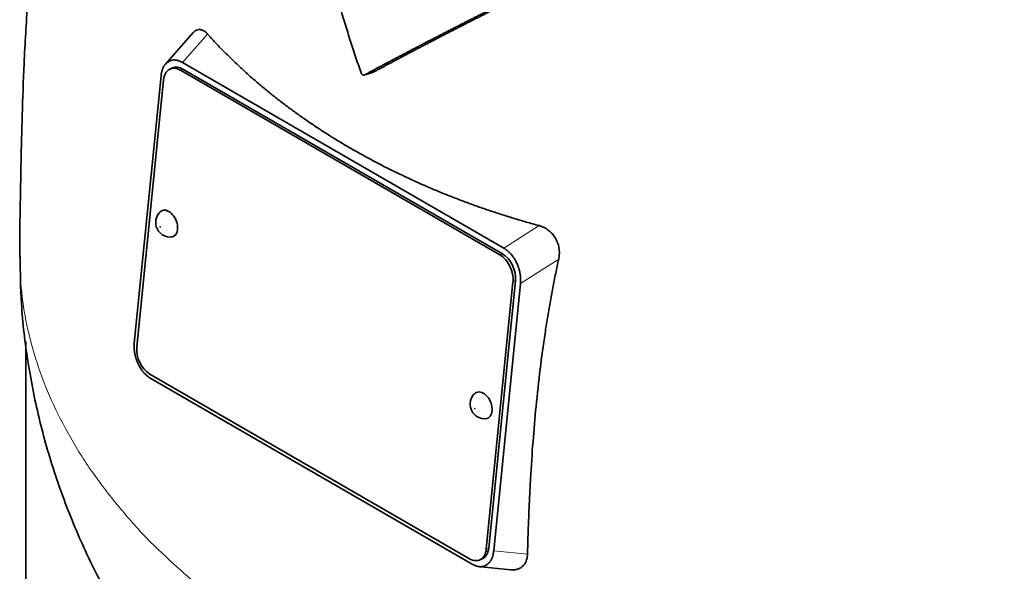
# Model space of a CAD drawing. Header units: millimetres. Extents: x 400 to 1291, y -2194 to 1779.
# Tile 10 of 31: x 1000 to 1139, y -912 to -834. Entities that reach past the tile are written whole.
import ezdxf

# ---------------------------------------------------------------- set-up
doc = ezdxf.new("R2010")
doc.units = ezdxf.units.MM
doc.layers.add('VSI344-454_TESTA', color=7, linetype='Continuous')

# ---------------------------------------------------------------- blocks, each defined once
blk = doc.blocks.new('SE4')
at = {"layer": 'VSI344-454_TESTA', "color": 7, "linetype": 'Continuous', "lineweight": 35}
for p, q in [((1024.23, -836.17), (1020.29, -840.64)), ((1020.81, -840.23), (1020.61, -840.35)), ((1022.71, -840.41), (1068.22, -866.68)), ((1019.67, -842.29), (1015.88, -880.13)), ((1021.3, -841.18), (1020.95, -841.33)), ((1067.66, -867.63), (1022.4, -841.5)), ((1068.01, -867.48), (1022.75, -841.35)), ((1048.51, -842.15), (1049.54, -841.88)), ((1020.02, -842.86), (1016.23, -880.71)), ((1070.11, -868.93), (1069.95, -868.6)), ((1065.73, -909.28), (1069.52, -871.44)), ((1066.08, -909.13), (1069.87, -871.28)), ((1070.58, -871.69), (1066.79, -909.53)), ((1000.5, -879.89), (1000.5, -941.2)), ((1016.35, -882.89), (1016.52, -883.25)), ((1018.09, -884.51), (1063.35, -910.64)), ((1018.23, -885.14), (1063.74, -911.41)), ((1064.8, -910.81), (1065.16, -910.66)), ((1064.56, -911.73), (1069.21, -912.2)), ((1065.63, -911.6), (1065.84, -911.47))]:
    blk.add_line(p, q, dxfattribs=at)
at = {"layer": 'VSI344-454_TESTA', "color": 4, "linetype": 'Continuous', "lineweight": 9}
for p, q in [((1022.71, -840.41), (1026.26, -836.39)), ((1022.75, -841.35), (1022.4, -841.5)), ((1073.22, -863.5), (1068.22, -866.68)), ((1067.66, -867.63), (1068.01, -867.48)), ((1075.99, -868.24), (1070.58, -871.69)), ((1069.87, -871.28), (1069.52, -871.44)), ((1065.73, -909.28), (1066.08, -909.13)), ((1066.79, -909.53), (1071.58, -910.01))]:
    blk.add_line(p, q, dxfattribs=at)
at = {"layer": 'VSI344-454_TESTA', "color": 7, "linetype": 'Continuous', "lineweight": 35}
for centre, major_axis, start_param, end_param in [((1022.14, -844.08), (1.2, -2.75), 2.425216, 3.996013), ((1022.49, -843.93), (1.2, -2.75), 2.425216, 3.141593), ((1020.6, -863.21), (-0.8, 1.83), 0, 0.21978), ((1020.6, -863.21), (-0.8, 1.83), 2.920391, 6.283185), ((1067.75, -870.06), (-1.2, 2.75), 3.996013, 5.566809), ((1067.4, -870.21), (1.2, -2.75), 0.85442, 2.425216), ((1018.35, -881.93), (-1.2, 2.75), 0.85442, 2.425216), ((1065.15, -888.93), (-0.8, 1.83), 2.920391, 6.283185), ((1065.15, -888.93), (-0.8, 1.83), 0, 0.21978), ((1063.61, -908.06), (-1.2, 2.75), 2.425216, 3.996013), ((1063.96, -907.91), (-1.2, 2.75), 3.141593, 3.996013)]:
    blk.add_ellipse(centre, major_axis=major_axis, ratio=0.643408, start_param=start_param, end_param=end_param, dxfattribs=at)
at = {"layer": 'VSI344-454_TESTA', "color": 4, "linetype": 'Continuous', "lineweight": 9}
for centre in [(1019.55, -863.67), (1064.1, -889.39)]:
    blk.add_ellipse(centre, major_axis=(-0.0254, 0.0582), ratio=0.643408, dxfattribs=at)
at = {"layer": 'VSI344-454_TESTA', "color": 7, "linetype": 'Continuous', "lineweight": 35}
for points, degree, knots in [([(1018.19, -762.36), (1018.06, -762.61), (1016.77, -765.14), (1014.38, -770.1), (1011.39, -777.29), (1008.86, -784.58), (1006.78, -791.83), (1005.07, -799.07), (1003.59, -806.77), (1002.38, -814.84), (1001.42, -823.39), (1000.73, -831.93), (1000.26, -840.16), (999.99, -847.77), (999.84, -854.23), (999.75, -859.13), (999.66, -863.63), (999.65, -866.2), (999.65, -867.7)], 3, [0.2688924, 0.2688924, 0.2688924, 0.2688924, 0.2743055, 0.3238182, 0.3748122, 0.4239519, 0.4721181, 0.5196902, 0.5679998, 0.6250792, 0.6807676, 0.7412339, 0.8018987, 0.8540844, 0.9028687, 0.9438754, 0.9723133, 1, 1, 1, 1]), ([(1048.01, -841.87), (1047.88, -841.49), (1047.61, -840.73), (1047.23, -839.59), (1046.85, -838.44), (1046.47, -837.28), (1046.1, -836.12), (1045.74, -834.95), (1045.38, -833.77), (1045.03, -832.59), (1044.68, -831.4), (1044.33, -830.21), (1043.99, -829.01), (1043.66, -827.8), (1043.33, -826.58), (1043.01, -825.36), (1042.69, -824.13), (1042.24, -822.37), (1041.67, -820.03), (1040.98, -817.09), (1040.3, -814.03), (1039.62, -810.86), (1038.95, -807.57), (1038.52, -805.34), (1038.29, -804.21)], 3, [0, 0, 0, 0, 0.030328, 0.060804, 0.091429, 0.122206, 0.153136, 0.184222, 0.215465, 0.246867, 0.278431, 0.310158, 0.342051, 0.374109, 0.406337, 0.438735, 0.471305, 0.504049, 0.578996, 0.657008, 0.738102, 0.822291, 0.909586, 1, 1, 1, 1]), ([(1078.24, -826.98), (1074.07, -829.03), (1070.52, -830.8), (1066.47, -832.82), (1062.93, -834.62), (1061.01, -835.6), (1059.21, -836.53), (1057.31, -837.5), (1055.5, -838.45), (1051.85, -840.35), (1048.51, -842.15)], 2, [0, 0, 0, 0.25, 0.25, 0.5, 0.5, 0.625, 0.625, 0.75, 0.75, 1, 1, 1]), ([(1049.54, -841.88), (1052.88, -840.08), (1056.52, -838.18), (1058.32, -837.24), (1060.21, -836.26), (1061.99, -835.35), (1063.88, -834.39), (1067.43, -832.59), (1071.49, -830.56), (1075.1, -828.76), (1079.31, -826.69)], 2, [0, 0, 0, 0.25, 0.25, 0.375, 0.375, 0.5, 0.5, 0.75, 0.75, 1, 1, 1]), ([(1024.23, -836.17), (1024.24, -836.16), (1024.36, -836.03), (1024.6, -835.84), (1024.92, -835.74), (1025.19, -835.74), (1025.39, -835.78), (1025.61, -835.86), (1025.82, -835.99), (1026.04, -836.16), (1026.18, -836.31), (1026.26, -836.39)], 3, [0.3819069, 0.3819069, 0.3819069, 0.3819069, 0.392179, 0.5097344, 0.6234902, 0.6817649, 0.7404104, 0.8020867, 0.8651418, 0.9320617, 1, 1, 1, 1]), ([(1026.26, -836.39), (1026.44, -836.59), (1026.8, -836.99), (1027.35, -837.58), (1027.91, -838.17), (1028.48, -838.75), (1029.06, -839.33), (1029.64, -839.9), (1030.23, -840.47), (1030.83, -841.03), (1031.44, -841.59), (1032.05, -842.15), (1032.67, -842.7), (1033.3, -843.24), (1033.94, -843.78), (1034.58, -844.32), (1035.24, -844.84), (1035.89, -845.37), (1036.56, -845.89), (1037.23, -846.4), (1037.91, -846.91), (1038.6, -847.41), (1039.29, -847.91), (1039.99, -848.4), (1040.7, -848.89), (1041.42, -849.37), (1042.14, -849.85), (1042.86, -850.32), (1043.6, -850.79), (1044.34, -851.25), (1045.09, -851.7), (1045.84, -852.15), (1046.84, -852.73), (1048.09, -853.44), (1049.6, -854.26), (1051.14, -855.06), (1052.71, -855.84), (1054.3, -856.61), (1055.91, -857.34), (1057.54, -858.06), (1059.2, -858.76), (1060.88, -859.43), (1062.58, -860.08), (1064.3, -860.71), (1066.04, -861.32), (1067.81, -861.9), (1069.59, -862.46), (1071.39, -862.99), (1072.61, -863.33), (1073.22, -863.5)], 3, [0, 0, 0, 0, 0.016211, 0.032418, 0.048618, 0.064813, 0.081003, 0.097187, 0.113366, 0.129539, 0.145707, 0.161869, 0.178026, 0.194178, 0.210323, 0.226464, 0.242598, 0.258728, 0.274851, 0.29097, 0.307082, 0.323189, 0.339291, 0.355387, 0.371478, 0.387563, 0.403642, 0.419716, 0.435784, 0.451847, 0.467904, 0.483956, 0.500002, 0.531096, 0.562211, 0.593346, 0.624503, 0.65568, 0.686878, 0.718097, 0.749337, 0.780598, 0.811879, 0.843181, 0.874504, 0.905847, 0.937211, 0.968595, 1, 1, 1, 1]), ([(1048.01, -841.87), (1048.02, -841.89), (1048.03, -841.93), (1048.06, -841.98), (1048.1, -842.04), (1048.16, -842.1), (1048.22, -842.15), (1048.3, -842.18), (1048.37, -842.19), (1048.44, -842.19), (1048.49, -842.16), (1048.51, -842.15)], 3, [0, 0, 0, 0, 0.083882, 0.167351, 0.251899, 0.376428, 0.501233, 0.625666, 0.750014, 0.87532, 1, 1, 1, 1]), ([(1019.57, -861.54), (1019.55, -861.56), (1019.36, -861.68), (1019.11, -862.1), (1018.91, -862.68), (1018.89, -863.31), (1019.08, -863.98), (1019.48, -864.53), (1019.81, -864.75), (1019.95, -864.85)], 3, [0, 0, 0, 0, 0.016071, 0.188666, 0.346757, 0.501927, 0.66984, 0.88022, 1, 1, 1, 1]), ([(1073.22, -863.5), (1073.28, -863.52), (1073.4, -863.55), (1073.58, -863.62), (1073.77, -863.69), (1073.99, -863.8), (1074.27, -863.96), (1074.57, -864.17), (1074.85, -864.41), (1075.18, -864.75), (1075.54, -865.25), (1075.87, -865.92), (1076.03, -866.53), (1076.09, -867.04), (1076.1, -867.44), (1076.07, -867.84), (1076.02, -868.1), (1075.99, -868.24)], 3, [0, 0, 0, 0, 0.03415, 0.067958, 0.101516, 0.134917, 0.197958, 0.259657, 0.318285, 0.37658, 0.490339, 0.607904, 0.728718, 0.794673, 0.861368, 0.929571, 1, 1, 1, 1]), ([(999.71, -867.76), (999.73, -870.24), (999.79, -874.97), (1000.74, -882.99), (1002.39, -891.23), (1004.76, -899.34), (1007.78, -907.19), (1011.44, -914.79), (1015.72, -922.1), (1020.61, -929.09), (1026.09, -935.76), (1031.86, -941.78), (1036.01, -945.55), (1037.97, -947.21)], 3, [0, 0, 0, 0, 0.0665996, 0.1501979, 0.2334008, 0.3164062, 0.3994229, 0.4826743, 0.5664018, 0.6508648, 0.7363382, 0.8231019, 0.9005149, 0.9005149, 0.9005149, 0.9005149]), ([(1075.99, -868.24), (1075.92, -868.57), (1075.78, -869.24), (1075.56, -870.26), (1075.36, -871.28), (1075.16, -872.32), (1074.96, -873.36), (1074.77, -874.42), (1074.58, -875.49), (1074.4, -876.56), (1074.23, -877.65), (1073.86, -880.07), (1073.34, -883.9), (1072.78, -889), (1072.33, -894.18), (1072.05, -898.44), (1071.87, -901.92), (1071.75, -904.55), (1071.65, -907.26), (1071.6, -909.08), (1071.58, -910.01)], 3, [0, 0, 0, 0, 0.02336, 0.047015, 0.070963, 0.095203, 0.119731, 0.144544, 0.169639, 0.195013, 0.220662, 0.246585, 0.366346, 0.49242, 0.612327, 0.739264, 0.80163, 0.865878, 0.932007, 1, 1, 1, 1]), ([(1064.12, -887.26), (1064.1, -887.28), (1063.91, -887.4), (1063.66, -887.82), (1063.45, -888.4), (1063.44, -889.03), (1063.63, -889.7), (1064.02, -890.25), (1064.35, -890.47), (1064.49, -890.57)], 3, [0, 0, 0, 0, 0.016071, 0.188666, 0.346757, 0.501927, 0.66984, 0.88022, 1, 1, 1, 1]), ([(1071.58, -910.01), (1071.58, -910.06), (1071.57, -910.18), (1071.55, -910.35), (1071.53, -910.52), (1071.48, -910.72), (1071.4, -910.97), (1071.28, -911.24), (1071.12, -911.47), (1070.88, -911.75), (1070.52, -912.01), (1069.98, -912.2), (1069.53, -912.22), (1069.27, -912.2), (1069.22, -912.2)], 3, [0, 0, 0, 0, 0.0335571, 0.0667874, 0.0997731, 0.1325985, 0.1958636, 0.2580457, 0.3183352, 0.3781439, 0.4957181, 0.6141111, 0.7362695, 0.7635613, 0.7635613, 0.7635613, 0.7635613])]:
    blk.add_open_spline(points, degree=degree, knots=knots, dxfattribs=at)
for points, degree in [([(1020.61, -840.35), (1019.8, -840.92), (1019.67, -842.29)], 2), ([(1022.71, -840.41), (1021.64, -839.79), (1020.81, -840.23)], 2), ([(1019.95, -864.85), (1020.38, -865.08), (1020.77, -865.16), (1021.11, -865.09)], 3), ([(1069.95, -868.6), (1069.29, -867.3), (1068.22, -866.68)], 2), ([(1070.58, -871.69), (1070.72, -870.32), (1070.11, -868.93)], 2), ([(1015.88, -880.13), (1015.74, -881.5), (1016.35, -882.89)], 2), ([(1016.52, -883.25), (1017.17, -884.53), (1018.23, -885.14)], 2), ([(1064.49, -890.57), (1064.93, -890.8), (1065.32, -890.88), (1065.66, -890.81)], 3), ([(1065.84, -911.47), (1066.65, -910.9), (1066.79, -909.53)], 2), ([(1063.74, -911.41), (1064.8, -912.02), (1065.62, -911.6)], 2)]:
    blk.add_open_spline(points, degree=degree, dxfattribs=at)
at = {"layer": 'VSI344-454_TESTA', "color": 4, "linetype": 'Continuous', "lineweight": 9}
blk.add_rational_spline([(999.64, -867.7), (999.66, -933.55), (1092.96, -962.32), (1183.69, -946.28)], [0.668608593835, 0.547048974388, 0.657512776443, 1], degree=3, dxfattribs=at)

msp = doc.modelspace()

# ---------------------------------------------------------------- block references
msp.add_blockref('SE4', (0, 0))

doc.saveas('drawing.dxf')
